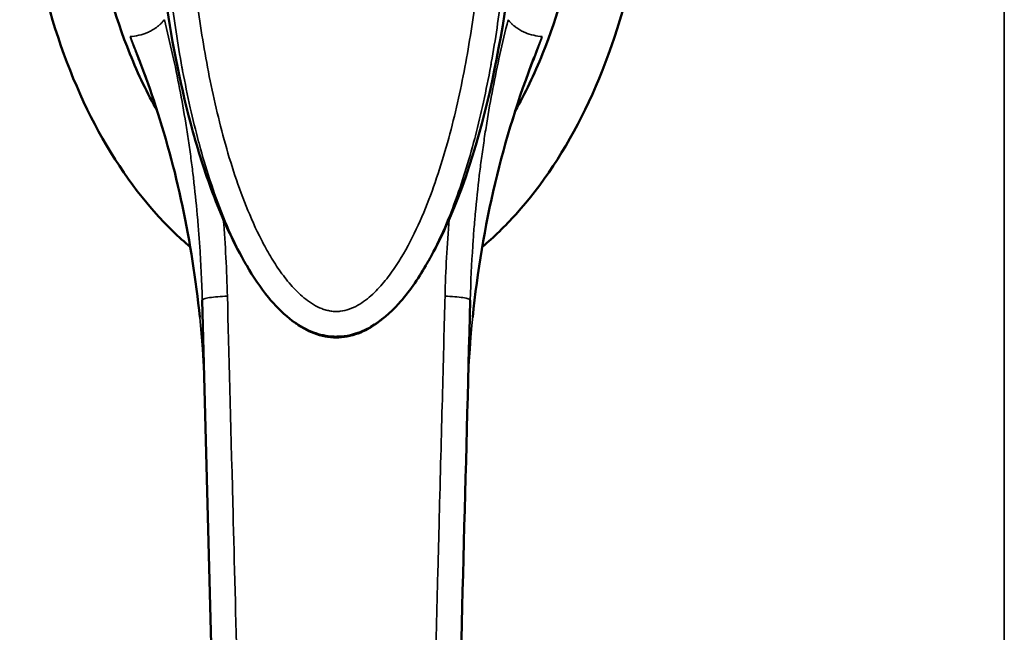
# Model space of a CAD drawing. Header units: inches. Extents: x 0 to 136, y 2 to 86.
# Tile 21 of 74: x 39.74 to 42.82, y 50.03 to 51.94. Entities that reach past the tile are written whole.
import ezdxf

# ---------------------------------------------------------------- set-up
doc = ezdxf.new("R2010")
doc.units = ezdxf.units.IN
doc.header["$LTSCALE"] = 4
doc.header["$MEASUREMENT"] = 0
doc.layers.add('Visible (ANSI)', color=7, linetype='Continuous', lineweight=50)
doc.layers.add('Visible Narrow (ANSI)', color=7, linetype='Continuous', lineweight=35)

msp = doc.modelspace()

# ---------------------------------------------------------------- linework, layer by layer
at = {"layer": 'Visible (ANSI)'}
for p, q in [((40.3053, 51.2052), (40.3053, 51.2052)), ((41.1542, 51.2052), (41.1542, 51.2052)), ((40.3114, 51.0633), (40.3961, 47.8298))]:
    msp.add_line(p, q, dxfattribs=at)
for points, knots in [([(40.085, 53.8158), (40.0098, 53.7115), (39.8793, 53.466), (39.7613, 53.0211), (39.7318, 52.5401), (39.7934, 52.0669), (39.9405, 51.6448), (40.117, 51.3773), (40.2376, 51.2606), (40.2741, 51.2301)], [-8.710474, -8.710474, -8.710474, -8.710474, -8.407062, -8.103651, -7.80024, -7.496829, -7.193418, -6.890007, -6.764514, -6.764514, -6.764514, -6.764514]), ([(41.1854, 51.2301), (41.2219, 51.2606), (41.3426, 51.3773), (41.519, 51.6448), (41.6662, 52.0669), (41.7278, 52.5401), (41.6982, 53.0211), (41.5802, 53.466), (41.4498, 53.7115), (41.3746, 53.8158)], [-5.801857, -5.801857, -5.801857, -5.801857, -5.676363, -5.372952, -5.069541, -4.76613, -4.462719, -4.159308, -3.855897, -3.855897, -3.855897, -3.855897]), ([(40.1709, 51.6552), (40.1402, 51.7094), (40.1115, 51.7689), (39.9902, 52.071), (39.9388, 52.3588), (39.9447, 52.8335), (39.9669, 53.0449), (40.0849, 53.4431), (40.1475, 53.556), (40.1752, 53.6042)], [0.89752, 0.89752, 0.89752, 0.89752, 1.132262, 1.132262, 1.993995, 1.993995, 2.509347, 2.509347, 2.945789, 2.945789, 2.945789, 2.945789]), ([(41.2844, 53.6042), (41.312, 53.556), (41.3746, 53.4431), (41.4927, 53.0449), (41.5148, 52.8335), (41.5207, 52.3588), (41.4694, 52.071), (41.348, 51.7689), (41.3194, 51.7094), (41.2886, 51.6552)], [0.000049, 0.000049, 0.000049, 0.000049, 0.423801, 0.423801, 0.924167, 0.924167, 1.760841, 1.760841, 1.988758, 1.988758, 1.988758, 1.988758]), ([(40.4416, 51.1867), (40.4055, 51.2496), (40.3753, 51.3169), (40.3236, 51.4519), (40.3017, 51.5204), (40.2451, 51.7244), (40.218, 51.862), (40.1525, 52.3196), (40.1451, 52.6446), (40.1773, 52.9593)], [0.000601, 0.000601, 0.000601, 0.000601, 0.561125, 0.561125, 1.114937, 1.114937, 2.198239, 2.198239, 4.71739, 4.71739, 4.71739, 4.71739]), ([(41.2822, 52.9593), (41.3205, 52.5846), (41.3045, 52.1942), (41.1949, 51.6363), (41.1468, 51.4567), (41.0573, 51.2608), (41.0434, 51.2326), (41.0254, 51.1999), (41.0225, 51.1947), (41.019, 51.1886), (41.0184, 51.1875), (41.0178, 51.1865), (41.0178, 51.1865), (41.0178, 51.1864), (41.0178, 51.1864), (41.0178, 51.1864), (41.0178, 51.1864), (41.0178, 51.1864)], [0, 0, 0, 0, 2.999517, 2.999517, 4.415056, 4.415056, 4.656374, 4.656374, 4.701597, 4.701597, 4.710869, 4.710869, 4.711014, 4.711014, 4.71105, 4.71105, 4.711061, 4.711061, 4.711061, 4.711061]), ([(40.3037, 51.0103), (40.2801, 51.2464), (40.2312, 51.4749), (40.145, 51.7337), (40.1288, 51.7785), (40.1117, 51.8227)], [0.68035, 0.68035, 0.68035, 0.68035, 2.62953, 2.62953, 3.044379, 3.044379, 3.044379, 3.044379]), ([(41.0094, 51.1718), (40.9849, 51.1293), (40.957, 51.0883), (40.8989, 51.0243), (40.8701, 50.9989), (40.8205, 50.9703), (40.8022, 50.9623), (40.7709, 50.9535), (40.7581, 50.9511), (40.7399, 50.9497), (40.7345, 50.9495), (40.7209, 50.9495), (40.7128, 50.9501), (40.6836, 50.9539), (40.6629, 50.9602), (40.6225, 50.9786), (40.6027, 50.9913), (40.5601, 51.0251), (40.5382, 51.0478), (40.4927, 51.103), (40.4703, 51.1369), (40.4502, 51.1718)], [0, 0, 0, 0, 0.373289, 0.373289, 0.659136, 0.659136, 0.809124, 0.809124, 0.907003, 0.907003, 0.948342, 0.948342, 1.01042, 1.01042, 1.172094, 1.172094, 1.348629, 1.348629, 1.586346, 1.586346, 1.893766, 1.893766, 1.893766, 1.893766]), ([(41.0635, 47.8298), (41.0775, 48.3651), (41.0916, 48.9056), (41.1058, 49.4463), (41.12, 49.9869), (41.1341, 50.5276), (41.1481, 51.0633)], [0, 0, 0, 0, 0.5, 0.5, 0.5, 1, 1, 1, 1])]:
    msp.add_open_spline(points, degree=3, knots=knots, dxfattribs=at)
for points in [[(41.3478, 51.8227), (41.2503, 51.571), (41.1844, 51.2957), (41.1558, 51.0101)], [(40.4497, 51.1727), (40.447, 51.1773), (40.4444, 51.1818), (40.4418, 51.1865)], [(41.0178, 51.1865), (41.0151, 51.1818), (41.0125, 51.1773), (41.0099, 51.1727)], [(40.4497, 51.1727), (40.4498, 51.1724), (40.45, 51.1721), (40.4502, 51.1718)], [(41.0094, 51.1718), (41.0095, 51.1721), (41.0097, 51.1724), (41.0099, 51.1727)]]:
    msp.add_open_spline(points, degree=3, dxfattribs=at)
at = {"layer": 'Visible Narrow (ANSI)'}
for p, q in [((42.8154, 28.5797), (42.8154, 76.7509)), ((40.3772, 51.3163), (40.3772, 51.3163)), ((41.0823, 51.3163), (41.0823, 51.3164))]:
    msp.add_line(p, q, dxfattribs=at)
for points, knots in [([(40.1775, 52.9602), (40.177, 52.9548), (40.1764, 52.9494), (40.1759, 52.9439), (40.1756, 52.9412), (40.1754, 52.9384), (40.1751, 52.9357), (40.175, 52.9344), (40.1748, 52.9331), (40.1747, 52.9316), (40.1746, 52.9302), (40.1744, 52.9286), (40.1743, 52.9275), (40.1742, 52.9264), (40.1742, 52.9259), (40.1741, 52.9251), (40.174, 52.9244), (40.1739, 52.9233), (40.1738, 52.9223), (40.1736, 52.9202), (40.1734, 52.9178), (40.1732, 52.9151), (40.1729, 52.9124), (40.1727, 52.9093), (40.1724, 52.9059), (40.1722, 52.9043), (40.1721, 52.9026), (40.1719, 52.9006), (40.1717, 52.8986), (40.1716, 52.8964), (40.1714, 52.8947), (40.1713, 52.8931), (40.1712, 52.892), (40.1711, 52.8907), (40.171, 52.8895), (40.1709, 52.8881), (40.1707, 52.8867), (40.1705, 52.8839), (40.1703, 52.8813), (40.1701, 52.8786), (40.1697, 52.8733), (40.1692, 52.8678), (40.1688, 52.8623), (40.168, 52.8513), (40.1672, 52.84), (40.1665, 52.8291), (40.1658, 52.8183), (40.1651, 52.8079), (40.1645, 52.7972), (40.1639, 52.7866), (40.1633, 52.7756), (40.1628, 52.7646), (40.1622, 52.7537), (40.1618, 52.7427), (40.1613, 52.7313), (40.1608, 52.7199), (40.1604, 52.7081), (40.1601, 52.6973), (40.1597, 52.6865), (40.1595, 52.6767), (40.1592, 52.6665), (40.159, 52.6563), (40.1588, 52.6457), (40.1586, 52.635), (40.1583, 52.6137), (40.1581, 52.592), (40.1581, 52.5699), (40.1582, 52.5478), (40.1584, 52.5252), (40.1588, 52.5021), (40.159, 52.4905), (40.1592, 52.4788), (40.1595, 52.4671), (40.1597, 52.4613), (40.1598, 52.4554), (40.16, 52.4494), (40.1602, 52.4433), (40.1604, 52.437), (40.1606, 52.4315), (40.1608, 52.426), (40.161, 52.4212), (40.1611, 52.4162), (40.1613, 52.4113), (40.1615, 52.406), (40.1618, 52.4008), (40.1622, 52.3903), (40.1627, 52.3799), (40.1632, 52.3693), (40.1643, 52.348), (40.1655, 52.3261), (40.167, 52.3037), (40.1677, 52.2925), (40.1685, 52.2811), (40.1694, 52.2696), (40.1702, 52.2582), (40.1711, 52.2465), (40.1721, 52.2348), (40.1731, 52.2231), (40.1741, 52.2112), (40.1752, 52.1991), (40.1757, 52.1931), (40.1763, 52.187), (40.1769, 52.181), (40.1772, 52.178), (40.1775, 52.175), (40.1778, 52.1719), (40.1781, 52.1687), (40.1784, 52.1653), (40.1787, 52.1627), (40.179, 52.1601), (40.1791, 52.1582), (40.1794, 52.1561), (40.1796, 52.1539), (40.1798, 52.1516), (40.1801, 52.1493), (40.1805, 52.1447), (40.181, 52.1401), (40.1815, 52.1354), (40.1825, 52.1261), (40.1836, 52.1164), (40.1848, 52.1064), (40.1859, 52.0963), (40.1871, 52.086), (40.1884, 52.0754), (40.1897, 52.0648), (40.1911, 52.0539), (40.1926, 52.0426), (40.1956, 52.0202), (40.1989, 51.9966), (40.2026, 51.9716), (40.2045, 51.9592), (40.2065, 51.9464), (40.2086, 51.9335), (40.2096, 51.927), (40.2107, 51.9205), (40.2118, 51.9137), (40.2129, 51.9069), (40.2142, 51.8998), (40.2152, 51.8936), (40.2163, 51.8874), (40.2172, 51.8822), (40.2182, 51.8767), (40.2192, 51.8712), (40.2202, 51.8655), (40.2212, 51.8598), (40.2233, 51.8485), (40.2254, 51.8374), (40.2275, 51.8262), (40.2297, 51.815), (40.2319, 51.8038), (40.2342, 51.7927), (40.2364, 51.7816), (40.2387, 51.7707), (40.2411, 51.7594), (40.2436, 51.748), (40.2462, 51.7362), (40.2488, 51.7247), (40.2514, 51.7133), (40.2539, 51.7021), (40.2566, 51.6909), (40.2592, 51.6798), (40.2619, 51.6688), (40.2646, 51.658), (40.266, 51.6526), (40.2673, 51.6472), (40.2687, 51.6418), (40.2694, 51.6391), (40.2701, 51.6364), (40.2708, 51.6338), (40.2714, 51.6313), (40.2721, 51.6289), (40.2728, 51.6259), (40.2736, 51.6229), (40.2746, 51.6193), (40.2755, 51.6158), (40.2764, 51.6124), (40.2773, 51.6091), (40.2782, 51.6059), (40.2799, 51.5993), (40.2817, 51.5928), (40.2835, 51.5863), (40.2871, 51.5734), (40.2907, 51.5609), (40.2943, 51.5487), (40.3015, 51.5243), (40.3087, 51.5011), (40.3159, 51.4793), (40.3195, 51.4683), (40.3231, 51.4577), (40.3266, 51.4474), (40.3302, 51.4371), (40.3337, 51.4271), (40.3372, 51.4174), (40.3407, 51.4077), (40.3442, 51.3982), (40.3477, 51.3892), (40.3494, 51.3847), (40.3511, 51.3803), (40.3528, 51.3758), (40.3537, 51.3736), (40.3546, 51.3713), (40.3554, 51.3693), (40.3562, 51.3673), (40.3568, 51.3656), (40.3579, 51.3629), (40.359, 51.3601), (40.3605, 51.3564), (40.3619, 51.3529), (40.3633, 51.3495), (40.3646, 51.3463), (40.3659, 51.3431), (40.3685, 51.3367), (40.3712, 51.3303), (40.374, 51.3239), (40.3794, 51.3112), (40.3848, 51.2991), (40.3902, 51.2872), (40.3956, 51.2754), (40.4011, 51.2639), (40.4065, 51.2527), (40.412, 51.2416), (40.4175, 51.2309), (40.423, 51.2205), (40.4285, 51.2101), (40.434, 51.2), (40.4395, 51.1904), (40.4403, 51.1891), (40.441, 51.1878), (40.4418, 51.1865)], [0, 0, 0, 0, 0.0039062, 0.0039062, 0.0039062, 0.0058594, 0.0058594, 0.0058594, 0.0068359, 0.0068359, 0.0068359, 0.0078125, 0.0078125, 0.0078125, 0.0087891, 0.0087891, 0.0087891, 0.0097656, 0.0097656, 0.0097656, 0.0117188, 0.0117188, 0.0117188, 0.0136719, 0.0136719, 0.0136719, 0.0146484, 0.0146484, 0.0146484, 0.015625, 0.015625, 0.015625, 0.0166016, 0.0166016, 0.0166016, 0.0175781, 0.0175781, 0.0175781, 0.0195312, 0.0195312, 0.0195312, 0.0234375, 0.0234375, 0.0234375, 0.03125, 0.03125, 0.03125, 0.0390625, 0.0390625, 0.0390625, 0.046875, 0.046875, 0.046875, 0.0546875, 0.0546875, 0.0546875, 0.0625, 0.0625, 0.0625, 0.0703125, 0.0703125, 0.0703125, 0.078125, 0.078125, 0.078125, 0.09375, 0.09375, 0.09375, 0.109375, 0.109375, 0.109375, 0.1171875, 0.1171875, 0.1171875, 0.1210938, 0.1210938, 0.1210938, 0.125, 0.125, 0.125, 0.1289062, 0.1289062, 0.1289062, 0.1328125, 0.1328125, 0.1328125, 0.140625, 0.140625, 0.140625, 0.15625, 0.15625, 0.15625, 0.1640625, 0.1640625, 0.1640625, 0.171875, 0.171875, 0.171875, 0.1796875, 0.1796875, 0.1796875, 0.1835938, 0.1835938, 0.1835938, 0.1855469, 0.1855469, 0.1855469, 0.1875, 0.1875, 0.1875, 0.1894531, 0.1894531, 0.1894531, 0.1914062, 0.1914062, 0.1914062, 0.1953125, 0.1953125, 0.1953125, 0.203125, 0.203125, 0.203125, 0.2109375, 0.2109375, 0.2109375, 0.21875, 0.21875, 0.21875, 0.234375, 0.234375, 0.234375, 0.2421875, 0.2421875, 0.2421875, 0.2460938, 0.2460938, 0.2460938, 0.25, 0.25, 0.25, 0.2539062, 0.2539062, 0.2539062, 0.2578125, 0.2578125, 0.2578125, 0.265625, 0.265625, 0.265625, 0.2734375, 0.2734375, 0.2734375, 0.28125, 0.28125, 0.28125, 0.2890625, 0.2890625, 0.2890625, 0.296875, 0.296875, 0.296875, 0.3046875, 0.3046875, 0.3046875, 0.3085938, 0.3085938, 0.3085938, 0.3105469, 0.3105469, 0.3105469, 0.3125, 0.3125, 0.3125, 0.3144531, 0.3144531, 0.3144531, 0.3164062, 0.3164062, 0.3164062, 0.3203125, 0.3203125, 0.3203125, 0.328125, 0.328125, 0.328125, 0.34375, 0.34375, 0.34375, 0.3515625, 0.3515625, 0.3515625, 0.359375, 0.359375, 0.359375, 0.3671875, 0.3671875, 0.3671875, 0.3710938, 0.3710938, 0.3710938, 0.3730469, 0.3730469, 0.3730469, 0.375, 0.375, 0.375, 0.3769531, 0.3769531, 0.3769531, 0.3789062, 0.3789062, 0.3789062, 0.3828125, 0.3828125, 0.3828125, 0.390625, 0.390625, 0.390625, 0.3984375, 0.3984375, 0.3984375, 0.40625, 0.40625, 0.40625, 0.4140625, 0.4140625, 0.4140625, 0.4151176, 0.4151176, 0.4151176, 0.4151176]), ([(41.0178, 51.1865), (41.0189, 51.1885), (41.0201, 51.1905), (41.0213, 51.1925), (41.0242, 51.1978), (41.0271, 51.2029), (41.0298, 51.2079), (41.0325, 51.2129), (41.0351, 51.2178), (41.0377, 51.2227), (41.0429, 51.2325), (41.0481, 51.2428), (41.0535, 51.2539), (41.0562, 51.2594), (41.059, 51.2651), (41.0615, 51.2703), (41.0639, 51.2755), (41.0662, 51.2803), (41.0684, 51.2851), (41.0729, 51.2948), (41.0774, 51.305), (41.0819, 51.3154), (41.0864, 51.3259), (41.0909, 51.3365), (41.0955, 51.3477), (41.0978, 51.3532), (41.1, 51.3589), (41.1023, 51.3645), (41.1034, 51.3673), (41.1045, 51.3701), (41.1057, 51.3731), (41.1068, 51.3761), (41.1081, 51.3793), (41.109, 51.3818), (41.11, 51.3843), (41.1107, 51.3862), (41.1115, 51.3882), (41.1122, 51.3902), (41.1131, 51.3924), (41.1139, 51.3947), (41.1156, 51.3991), (41.1172, 51.4035), (41.1189, 51.4079), (41.1221, 51.4169), (41.1255, 51.4262), (41.1289, 51.4358), (41.1357, 51.455), (41.1425, 51.4754), (41.1494, 51.4971), (41.1529, 51.5079), (41.1563, 51.519), (41.1598, 51.5305), (41.1633, 51.542), (41.1667, 51.5538), (41.1702, 51.5658), (41.1737, 51.5779), (41.1771, 51.5903), (41.1806, 51.6031), (41.1823, 51.6095), (41.1841, 51.616), (41.1858, 51.6224), (41.1866, 51.6257), (41.1875, 51.6288), (41.1884, 51.6323), (41.1893, 51.6358), (41.1902, 51.6395), (41.1909, 51.6423), (41.1916, 51.645), (41.1921, 51.6469), (41.1926, 51.649), (41.1932, 51.6511), (41.1938, 51.6535), (41.1944, 51.6558), (41.1956, 51.6606), (41.1967, 51.6653), (41.1979, 51.6702), (41.2003, 51.68), (41.2028, 51.6904), (41.2054, 51.7013), (41.208, 51.7123), (41.2106, 51.7238), (41.2132, 51.7357), (41.2145, 51.7416), (41.2159, 51.7477), (41.2173, 51.7541), (41.2186, 51.7605), (41.2201, 51.7674), (41.2214, 51.7733), (41.2226, 51.7793), (41.2236, 51.7843), (41.2247, 51.7896), (41.2258, 51.7949), (41.2269, 51.8005), (41.228, 51.806), (41.2302, 51.817), (41.2323, 51.8278), (41.2344, 51.8388), (41.2365, 51.8498), (41.2385, 51.8609), (41.2405, 51.8718), (41.2424, 51.8826), (41.2442, 51.8931), (41.2462, 51.9048), (41.2482, 51.9164), (41.2503, 51.9292), (41.2522, 51.9415), (41.2542, 51.9537), (41.256, 51.9655), (41.2577, 51.9771), (41.2612, 52.0004), (41.2644, 52.0233), (41.2673, 52.0454), (41.2702, 52.0675), (41.2728, 52.0889), (41.2751, 52.1094), (41.2763, 52.1196), (41.2774, 52.1297), (41.2785, 52.1397), (41.279, 52.1447), (41.2795, 52.1498), (41.28, 52.1544), (41.2805, 52.1591), (41.2809, 52.1635), (41.2815, 52.1689), (41.282, 52.1743), (41.2826, 52.1808), (41.2832, 52.187), (41.2838, 52.1932), (41.2843, 52.199), (41.2849, 52.2049), (41.2859, 52.2166), (41.2869, 52.2284), (41.2879, 52.2401), (41.2898, 52.2634), (41.2914, 52.286), (41.2928, 52.3081), (41.2943, 52.3303), (41.2955, 52.352), (41.2965, 52.373), (41.297, 52.3835), (41.2975, 52.3938), (41.2979, 52.4041), (41.2981, 52.4093), (41.2983, 52.4145), (41.2985, 52.4194), (41.2987, 52.4244), (41.2989, 52.429), (41.299, 52.4345), (41.2992, 52.44), (41.2994, 52.4463), (41.2996, 52.4523), (41.2998, 52.4583), (41.2999, 52.4641), (41.3001, 52.4699), (41.3004, 52.4815), (41.3006, 52.4932), (41.3008, 52.5047), (41.3012, 52.5277), (41.3014, 52.5501), (41.3014, 52.5721), (41.3014, 52.5941), (41.3012, 52.6156), (41.3009, 52.6368), (41.3007, 52.6475), (41.3005, 52.658), (41.3003, 52.6682), (41.3, 52.6783), (41.2997, 52.688), (41.2994, 52.6988), (41.2991, 52.7095), (41.2986, 52.7213), (41.2982, 52.7326), (41.2977, 52.7439), (41.2972, 52.7548), (41.2967, 52.7657), (41.2962, 52.7766), (41.2956, 52.7875), (41.295, 52.7981), (41.2944, 52.8087), (41.2937, 52.8191), (41.293, 52.8298), (41.2923, 52.8406), (41.2915, 52.8519), (41.2907, 52.8628), (41.2898, 52.8738), (41.289, 52.8843), (41.2881, 52.8951), (41.2863, 52.9167), (41.2842, 52.939), (41.282, 52.9602)], [0.5766006, 0.5766006, 0.5766006, 0.5766006, 0.578125, 0.578125, 0.578125, 0.5820312, 0.5820312, 0.5820312, 0.5859375, 0.5859375, 0.5859375, 0.59375, 0.59375, 0.59375, 0.5976562, 0.5976562, 0.5976562, 0.6015625, 0.6015625, 0.6015625, 0.609375, 0.609375, 0.609375, 0.6171875, 0.6171875, 0.6171875, 0.6210938, 0.6210938, 0.6210938, 0.6230469, 0.6230469, 0.6230469, 0.625, 0.625, 0.625, 0.6269531, 0.6269531, 0.6269531, 0.6289062, 0.6289062, 0.6289062, 0.6328125, 0.6328125, 0.6328125, 0.640625, 0.640625, 0.640625, 0.65625, 0.65625, 0.65625, 0.6640625, 0.6640625, 0.6640625, 0.671875, 0.671875, 0.671875, 0.6796875, 0.6796875, 0.6796875, 0.6835938, 0.6835938, 0.6835938, 0.6855469, 0.6855469, 0.6855469, 0.6875, 0.6875, 0.6875, 0.6894531, 0.6894531, 0.6894531, 0.6914062, 0.6914062, 0.6914062, 0.6953125, 0.6953125, 0.6953125, 0.703125, 0.703125, 0.703125, 0.7109375, 0.7109375, 0.7109375, 0.7148438, 0.7148438, 0.7148438, 0.71875, 0.71875, 0.71875, 0.7226562, 0.7226562, 0.7226562, 0.7265625, 0.7265625, 0.7265625, 0.734375, 0.734375, 0.734375, 0.7421875, 0.7421875, 0.7421875, 0.75, 0.75, 0.75, 0.7578125, 0.7578125, 0.7578125, 0.765625, 0.765625, 0.765625, 0.78125, 0.78125, 0.78125, 0.796875, 0.796875, 0.796875, 0.8046875, 0.8046875, 0.8046875, 0.8085938, 0.8085938, 0.8085938, 0.8125, 0.8125, 0.8125, 0.8164062, 0.8164062, 0.8164062, 0.8203125, 0.8203125, 0.8203125, 0.828125, 0.828125, 0.828125, 0.84375, 0.84375, 0.84375, 0.859375, 0.859375, 0.859375, 0.8671875, 0.8671875, 0.8671875, 0.8710938, 0.8710938, 0.8710938, 0.875, 0.875, 0.875, 0.8789062, 0.8789062, 0.8789062, 0.8828125, 0.8828125, 0.8828125, 0.890625, 0.890625, 0.890625, 0.90625, 0.90625, 0.90625, 0.921875, 0.921875, 0.921875, 0.9296875, 0.9296875, 0.9296875, 0.9375, 0.9375, 0.9375, 0.9453125, 0.9453125, 0.9453125, 0.953125, 0.953125, 0.953125, 0.9609375, 0.9609375, 0.9609375, 0.96875, 0.96875, 0.96875, 0.9765625, 0.9765625, 0.9765625, 0.984375, 0.984375, 0.984375, 1, 1, 1, 1]), ([(40.1784, 52.7095), (40.1784, 52.7072), (40.1784, 52.7048), (40.1783, 52.7024), (40.1782, 52.6926), (40.178, 52.6828), (40.1779, 52.673), (40.1778, 52.6533), (40.1777, 52.6337), (40.1777, 52.6141), (40.1778, 52.5748), (40.1782, 52.5356), (40.1792, 52.4963), (40.1793, 52.4898), (40.1795, 52.4833), (40.1797, 52.4768), (40.1817, 52.4048), (40.1851, 52.333), (40.1902, 52.2612), (40.1906, 52.2556), (40.191, 52.2501), (40.1914, 52.2445), (40.1967, 52.1718), (40.2037, 52.099), (40.2126, 52.0263), (40.2132, 52.0216), (40.2138, 52.017), (40.2143, 52.0124), (40.2236, 51.9387), (40.2348, 51.865), (40.2483, 51.7916), (40.249, 51.7879), (40.2496, 51.7842), (40.2503, 51.7805), (40.2576, 51.742), (40.2654, 51.7035), (40.2741, 51.6651), (40.2821, 51.6295), (40.2908, 51.5939), (40.3003, 51.5585), (40.301, 51.5557), (40.3018, 51.553), (40.3025, 51.5502), (40.3122, 51.5143), (40.3228, 51.4786), (40.3343, 51.4429), (40.335, 51.4407), (40.3358, 51.4384), (40.3365, 51.4361), (40.3483, 51.4), (40.3612, 51.3641), (40.3755, 51.3285), (40.3762, 51.3267), (40.3769, 51.3249), (40.3776, 51.3231), (40.3922, 51.287), (40.4081, 51.2513), (40.4262, 51.216), (40.4269, 51.2147), (40.4275, 51.2134), (40.4282, 51.2121), (40.435, 51.1989), (40.4422, 51.1857), (40.4497, 51.1727)], [0.0000003, 0.0000003, 0.0000003, 0.0000003, 0.0019141, 0.0019141, 0.0019141, 0.0098229, 0.0098229, 0.0098229, 0.0256457, 0.0256457, 0.0256457, 0.0572664, 0.0572664, 0.0572664, 0.0625, 0.0625, 0.0625, 0.120503, 0.120503, 0.120503, 0.125, 0.125, 0.125, 0.1837556, 0.1837556, 0.1837556, 0.1875, 0.1875, 0.1875, 0.2470046, 0.2470046, 0.2470046, 0.25, 0.25, 0.25, 0.28125, 0.28125, 0.28125, 0.3102524, 0.3102524, 0.3102524, 0.3125, 0.3125, 0.3125, 0.3418781, 0.3418781, 0.3418781, 0.34375, 0.34375, 0.34375, 0.3735018, 0.3735018, 0.3735018, 0.375, 0.375, 0.375, 0.405127, 0.405127, 0.405127, 0.40625, 0.40625, 0.40625, 0.4175067, 0.4175067, 0.4175067, 0.4175067]), ([(41.2024, 52.7082), (41.2024, 52.7059), (41.2025, 52.7036), (41.2026, 52.6917), (41.2028, 52.6822), (41.203, 52.6535), (41.2031, 52.6344), (41.2031, 52.577), (41.2026, 52.5388), (41.2, 52.4242), (41.1965, 52.3481), (41.1861, 52.1964), (41.1791, 52.1207), (41.1611, 51.97), (41.1501, 51.8949), (41.1232, 51.7454), (41.1074, 51.671), (41.0786, 51.5601), (41.0682, 51.5232), (41.0451, 51.4498), (41.0326, 51.4134), (41.0051, 51.3419), (40.9901, 51.3067), (40.9567, 51.2379), (40.9383, 51.2043), (40.9064, 51.1558), (40.895, 51.14), (40.8707, 51.1099), (40.8578, 51.0957), (40.8365, 51.0759), (40.829, 51.0696), (40.8135, 51.0578), (40.8054, 51.0524), (40.7886, 51.0429), (40.7797, 51.0387), (40.7613, 51.0322), (40.7518, 51.03), (40.7374, 51.0284), (40.7325, 51.0281), (40.7226, 51.0283), (40.7177, 51.0288), (40.7081, 51.0302), (40.7032, 51.0312), (40.6938, 51.0338), (40.6892, 51.0353), (40.6756, 51.0406), (40.6669, 51.045), (40.65, 51.0551), (40.6421, 51.0607), (40.6193, 51.0786), (40.6054, 51.092), (40.5794, 51.121), (40.5673, 51.1363), (40.5448, 51.1679), (40.5343, 51.1843), (40.5144, 51.2177), (40.5051, 51.2347), (40.4786, 51.2864), (40.4629, 51.3217), (40.4341, 51.3937), (40.421, 51.4303), (40.3971, 51.5041), (40.3862, 51.5413), (40.3561, 51.6537), (40.3395, 51.7295), (40.3114, 51.8821), (40.2999, 51.9589), (40.2812, 52.1126), (40.274, 52.1896), (40.2632, 52.3438), (40.2597, 52.4209), (40.2569, 52.5368), (40.2565, 52.5755), (40.2564, 52.6335), (40.2565, 52.6528), (40.2568, 52.6819), (40.2569, 52.6915), (40.2571, 52.7035), (40.2571, 52.7059), (40.2572, 52.7082)], [0, 0, 0, 0, 0.0019, 0.0019, 0.009806, 0.009806, 0.025619, 0.025619, 0.057244, 0.057244, 0.120495, 0.120495, 0.183746, 0.183746, 0.246997, 0.246997, 0.310248, 0.310248, 0.341873, 0.341873, 0.373498, 0.373498, 0.405124, 0.405124, 0.436749, 0.436749, 0.452562, 0.452562, 0.468375, 0.468375, 0.476281, 0.476281, 0.484187, 0.484187, 0.492094, 0.492094, 0.5, 0.5, 0.503953, 0.503953, 0.507906, 0.507906, 0.511859, 0.511859, 0.515813, 0.515813, 0.523719, 0.523719, 0.531625, 0.531625, 0.547438, 0.547438, 0.563251, 0.563251, 0.579063, 0.579063, 0.594876, 0.594876, 0.626502, 0.626502, 0.658127, 0.658127, 0.689752, 0.689752, 0.753003, 0.753003, 0.816254, 0.816254, 0.879505, 0.879505, 0.942756, 0.942756, 0.974381, 0.974381, 0.990194, 0.990194, 0.9981, 0.9981, 1, 1, 1, 1]), ([(41.0099, 51.1727), (41.0112, 51.175), (41.0126, 51.1774), (41.0139, 51.1797), (41.024, 51.1977), (41.0334, 51.2158), (41.0423, 51.2339), (41.043, 51.2352), (41.0436, 51.2365), (41.0442, 51.2379), (41.0612, 51.2729), (41.0764, 51.3083), (41.0902, 51.3441), (41.0909, 51.3459), (41.0916, 51.3476), (41.0923, 51.3494), (41.1058, 51.3848), (41.1182, 51.4205), (41.1295, 51.4563), (41.1302, 51.4585), (41.1309, 51.4608), (41.1316, 51.463), (41.1427, 51.4984), (41.1528, 51.5338), (41.1621, 51.5692), (41.1628, 51.5719), (41.1635, 51.5746), (41.1642, 51.5774), (41.1733, 51.6123), (41.1816, 51.6473), (41.1893, 51.6823), (41.1975, 51.72), (41.2051, 51.7577), (41.212, 51.7954), (41.2126, 51.7991), (41.2133, 51.8027), (41.2139, 51.8063), (41.2269, 51.8782), (41.2376, 51.9502), (41.2464, 52.0224), (41.247, 52.027), (41.2476, 52.0315), (41.2481, 52.0361), (41.2566, 52.1074), (41.2634, 52.1788), (41.2686, 52.2504), (41.269, 52.2559), (41.2694, 52.2614), (41.2698, 52.2668), (41.2746, 52.3375), (41.278, 52.4083), (41.2799, 52.4795), (41.2801, 52.4859), (41.2803, 52.4924), (41.2804, 52.4988), (41.2813, 52.5376), (41.2818, 52.5764), (41.2818, 52.6152), (41.2819, 52.6346), (41.2818, 52.654), (41.2816, 52.6734), (41.2815, 52.6831), (41.2814, 52.6928), (41.2812, 52.7025), (41.2812, 52.7049), (41.2811, 52.7072), (41.2811, 52.7095)], [0.5760809, 0.5760809, 0.5760809, 0.5760809, 0.578125, 0.578125, 0.578125, 0.59375, 0.59375, 0.59375, 0.5948738, 0.5948738, 0.5948738, 0.625, 0.625, 0.625, 0.6264969, 0.6264969, 0.6264969, 0.65625, 0.65625, 0.65625, 0.6581247, 0.6581247, 0.6581247, 0.6875, 0.6875, 0.6875, 0.6897461, 0.6897461, 0.6897461, 0.71875, 0.71875, 0.71875, 0.75, 0.75, 0.75, 0.7529961, 0.7529961, 0.7529961, 0.8125, 0.8125, 0.8125, 0.8162445, 0.8162445, 0.8162445, 0.875, 0.875, 0.875, 0.8794971, 0.8794971, 0.8794971, 0.9375, 0.9375, 0.9375, 0.9427334, 0.9427334, 0.9427334, 0.9743539, 0.9743539, 0.9743539, 0.990177, 0.990177, 0.990177, 0.9980859, 0.9980859, 0.9980859, 0.9999997, 0.9999997, 0.9999997, 0.9999997]), ([(40.1932, 51.9401), (40.191, 51.9373), (40.1889, 51.9348), (40.1868, 51.9325), (40.1845, 51.9299), (40.1823, 51.9276), (40.18, 51.9255), (40.1799, 51.9254), (40.1797, 51.9252), (40.1795, 51.9251), (40.1775, 51.9231), (40.1754, 51.9213), (40.1733, 51.9196), (40.1711, 51.9178), (40.1689, 51.9161), (40.1667, 51.9145), (40.1666, 51.9144), (40.1665, 51.9144), (40.1664, 51.9143), (40.1621, 51.9112), (40.1578, 51.9086), (40.1535, 51.9062), (40.1534, 51.9062), (40.1534, 51.9061), (40.1533, 51.9061), (40.149, 51.9037), (40.1446, 51.9017), (40.1402, 51.8999), (40.1314, 51.8962), (40.1226, 51.8936), (40.1136, 51.8915), (40.1135, 51.8915), (40.1134, 51.8915), (40.1133, 51.8914), (40.1044, 51.8895), (40.0955, 51.8881), (40.0865, 51.8871)], [0, 0, 0, 0, 0.0571966, 0.0571966, 0.0571966, 0.1204856, 0.1204856, 0.1204856, 0.125, 0.125, 0.125, 0.1838239, 0.1838239, 0.1838239, 0.2470035, 0.2470035, 0.2470035, 0.25, 0.25, 0.25, 0.3735008, 0.3735008, 0.3735008, 0.375, 0.375, 0.375, 0.5, 0.5, 0.5, 0.75, 0.75, 0.75, 0.7530011, 0.7530011, 0.7530011, 1, 1, 1, 1]), ([(40.3114, 51.0633), (40.3098, 51.1228), (40.3072, 51.179), (40.3036, 51.2331), (40.303, 51.2421), (40.3023, 51.2511), (40.3017, 51.2598), (40.3011, 51.2685), (40.3004, 51.2769), (40.2997, 51.2861), (40.299, 51.2953), (40.2982, 51.3052), (40.2973, 51.3149), (40.2939, 51.3549), (40.29, 51.3929), (40.2857, 51.4304), (40.2849, 51.4381), (40.284, 51.4458), (40.283, 51.4534), (40.2809, 51.4712), (40.2787, 51.4885), (40.2763, 51.5065), (40.2739, 51.5246), (40.2712, 51.5433), (40.2685, 51.5617), (40.2658, 51.5802), (40.2629, 51.5983), (40.26, 51.6165), (40.2541, 51.6527), (40.2477, 51.6888), (40.2409, 51.7246), (40.2341, 51.7603), (40.2268, 51.7956), (40.2189, 51.8314), (40.211, 51.8672), (40.2024, 51.9035), (40.1932, 51.9401)], [0, 0, 0, 0, 0.1875, 0.1875, 0.1875, 0.21875, 0.21875, 0.21875, 0.25, 0.25, 0.25, 0.28125, 0.28125, 0.28125, 0.41081, 0.41081, 0.41081, 0.4375, 0.4375, 0.4375, 0.5, 0.5, 0.5, 0.5625, 0.5625, 0.5625, 0.625, 0.625, 0.625, 0.75, 0.75, 0.75, 0.875, 0.875, 0.875, 1, 1, 1, 1]), ([(41.2664, 51.9401), (41.2572, 51.9035), (41.2486, 51.8672), (41.2407, 51.8314), (41.2328, 51.7956), (41.2255, 51.7603), (41.2187, 51.7246), (41.2118, 51.6888), (41.2054, 51.6527), (41.1996, 51.6165), (41.1966, 51.5983), (41.1938, 51.5802), (41.1911, 51.5617), (41.1883, 51.5433), (41.1857, 51.5246), (41.1833, 51.5065), (41.1809, 51.4885), (41.1787, 51.4712), (41.1765, 51.4534), (41.1718, 51.4145), (41.1675, 51.3739), (41.1638, 51.3328), (41.1633, 51.3269), (41.1627, 51.3209), (41.1622, 51.3149), (41.1614, 51.3052), (41.1606, 51.2953), (41.1598, 51.2861), (41.1591, 51.2769), (41.1585, 51.2685), (41.1578, 51.2598), (41.1572, 51.2511), (41.1566, 51.2421), (41.156, 51.2331), (41.1524, 51.179), (41.1497, 51.1228), (41.1481, 51.0633)], [0, 0, 0, 0, 0.125, 0.125, 0.125, 0.25, 0.25, 0.25, 0.375, 0.375, 0.375, 0.4375, 0.4375, 0.4375, 0.5, 0.5, 0.5, 0.5625, 0.5625, 0.5625, 0.699136, 0.699136, 0.699136, 0.71875, 0.71875, 0.71875, 0.75, 0.75, 0.75, 0.78125, 0.78125, 0.78125, 0.8125, 0.8125, 0.8125, 1, 1, 1, 1]), ([(41.373, 51.8871), (41.364, 51.8881), (41.3551, 51.8895), (41.3463, 51.8914), (41.3462, 51.8915), (41.3461, 51.8915), (41.346, 51.8915), (41.337, 51.8936), (41.3281, 51.8962), (41.3194, 51.8999), (41.315, 51.9017), (41.3106, 51.9037), (41.3062, 51.9061), (41.3062, 51.9061), (41.3061, 51.9062), (41.3061, 51.9062), (41.3018, 51.9086), (41.2975, 51.9112), (41.2932, 51.9143), (41.2931, 51.9144), (41.293, 51.9144), (41.2929, 51.9145), (41.2907, 51.9161), (41.2885, 51.9178), (41.2862, 51.9196), (41.2842, 51.9213), (41.2821, 51.9231), (41.28, 51.9251), (41.2799, 51.9252), (41.2797, 51.9254), (41.2795, 51.9255), (41.2773, 51.9276), (41.275, 51.9299), (41.2727, 51.9325), (41.2706, 51.9348), (41.2685, 51.9373), (41.2664, 51.9401)], [0, 0, 0, 0, 0.2469989, 0.2469989, 0.2469989, 0.25, 0.25, 0.25, 0.4999988, 0.4999988, 0.4999988, 0.625, 0.625, 0.625, 0.6264992, 0.6264992, 0.6264992, 0.75, 0.75, 0.75, 0.7529965, 0.7529965, 0.7529965, 0.8161761, 0.8161761, 0.8161761, 0.875, 0.875, 0.875, 0.8795144, 0.8795144, 0.8795144, 0.9428034, 0.9428034, 0.9428034, 1, 1, 1, 1]), ([(40.3193, 50.7608), (40.314, 50.9626), (40.2916, 51.1572), (40.2525, 51.3453), (40.2523, 51.3464), (40.2521, 51.3475), (40.2518, 51.3487), (40.2325, 51.4415), (40.209, 51.5328), (40.1816, 51.6223), (40.1811, 51.6239), (40.1806, 51.6255), (40.1801, 51.6272), (40.1661, 51.6727), (40.1509, 51.7179), (40.1349, 51.7623), (40.1196, 51.8046), (40.1035, 51.8462), (40.0865, 51.8871)], [0, 0, 0, 0, 0.5, 0.5, 0.5, 0.502999, 0.502999, 0.502999, 0.75, 0.75, 0.75, 0.7545042, 0.7545042, 0.7545042, 0.8802789, 0.8802789, 0.8802789, 1, 1, 1, 1]), ([(40.0865, 51.8871), (40.0939, 51.8685), (40.1008, 51.8509), (40.1072, 51.8344), (40.1087, 51.8304), (40.1102, 51.8266), (40.1117, 51.8227)], [0.00000001, 0.00000001, 0.00000001, 0.00000001, 0.0625, 0.0625, 0.0625, 0.07742065, 0.07742065, 0.07742065, 0.07742065]), ([(40.0865, 51.8871), (40.0892, 51.8793), (40.092, 51.8716), (40.0948, 51.8638), (40.0953, 51.8624), (40.0958, 51.8611), (40.0963, 51.8597), (40.0986, 51.8533), (40.101, 51.847), (40.1034, 51.8407), (40.1044, 51.8379), (40.1055, 51.8351), (40.1065, 51.8324), (40.1113, 51.8199), (40.1162, 51.8075), (40.1213, 51.7952), (40.1236, 51.7895), (40.126, 51.7839), (40.1283, 51.7783), (40.1288, 51.7772), (40.1293, 51.776), (40.1298, 51.7749)], [0, 0, 0, 0, 0.0628191, 0.0628191, 0.0628191, 0.0739971, 0.0739971, 0.0739971, 0.1253957, 0.1253957, 0.1253957, 0.1479943, 0.1479943, 0.1479943, 0.2495589, 0.2495589, 0.2495589, 0.2959885, 0.2959885, 0.2959885, 0.3051792, 0.3051792, 0.3051792, 0.3051792]), ([(41.373, 51.8871), (41.3561, 51.8462), (41.34, 51.8047), (41.3247, 51.7625), (41.3087, 51.7181), (41.2936, 51.6729), (41.2795, 51.6273), (41.279, 51.6257), (41.2785, 51.6241), (41.278, 51.6225), (41.2506, 51.533), (41.2271, 51.4417), (41.2077, 51.3488), (41.2075, 51.3476), (41.2073, 51.3465), (41.207, 51.3454), (41.168, 51.1572), (41.1455, 50.9626), (41.1402, 50.7608)], [0, 0, 0, 0, 0.1197092, 0.1197092, 0.1197092, 0.2454941, 0.2454941, 0.2454941, 0.25, 0.25, 0.25, 0.4970014, 0.4970014, 0.4970014, 0.5, 0.5, 0.5, 1, 1, 1, 1]), ([(41.3298, 51.7749), (41.3318, 51.7796), (41.3337, 51.7843), (41.3357, 51.789), (41.3366, 51.791), (41.3374, 51.7931), (41.3383, 51.7952), (41.3445, 51.8102), (41.3504, 51.8254), (41.3562, 51.8407), (41.3591, 51.8484), (41.3619, 51.8561), (41.3647, 51.8638), (41.3675, 51.8715), (41.3703, 51.8794), (41.373, 51.8871)], [0.8463391, 0.8463391, 0.8463391, 0.8463391, 0.8659586, 0.8659586, 0.8659586, 0.8745904, 0.8745904, 0.8745904, 0.9373119, 0.9373119, 0.9373119, 0.9686924, 0.9686924, 0.9686924, 1, 1, 1, 1]), ([(41.3478, 51.8227), (41.3493, 51.8266), (41.3509, 51.8306), (41.3524, 51.8346), (41.3588, 51.8511), (41.3657, 51.8686), (41.373, 51.8871)], [0.92233328, 0.92233328, 0.92233328, 0.92233328, 0.9375, 0.9375, 0.9375, 0.99999999, 0.99999999, 0.99999999, 0.99999999]), ([(40.3901, 51.076), (40.3798, 51.0758), (40.3695, 51.0752), (40.3599, 51.0744), (40.3504, 51.0737), (40.3417, 51.0726), (40.3344, 51.0715), (40.3271, 51.0703), (40.3212, 51.069), (40.3173, 51.0676), (40.3134, 51.0662), (40.3114, 51.0647), (40.3114, 51.0633)], [0, 0, 0, 0, 0.25, 0.25, 0.25, 0.5, 0.5, 0.5, 0.75, 0.75, 0.75, 1, 1, 1, 1]), ([(40.3901, 51.076), (40.3946, 50.9049), (40.4002, 50.6896), (40.4069, 50.4297), (40.4109, 50.2756), (40.4154, 50.1057), (40.4202, 49.9203), (40.4233, 49.8002), (40.4266, 49.6735), (40.4301, 49.5403), (40.4303, 49.5323), (40.4305, 49.5243), (40.4307, 49.5162), (40.4313, 49.4936), (40.4319, 49.4707), (40.4325, 49.4481), (40.4336, 49.4029), (40.4348, 49.3588), (40.4359, 49.3153), (40.437, 49.2718), (40.4382, 49.2288), (40.4393, 49.1866), (40.4415, 49.1021), (40.4436, 49.0205), (40.4456, 48.9416), (40.4477, 48.8627), (40.4497, 48.7866), (40.4516, 48.7132), (40.4535, 48.6399), (40.4553, 48.5693), (40.4571, 48.5015), (40.4606, 48.3659), (40.4638, 48.2414), (40.4668, 48.128), (40.4698, 48.0145), (40.4724, 47.9122), (40.4748, 47.8208)], [0, 0, 0, 0, 0.242188, 0.242188, 0.242188, 0.38578, 0.38578, 0.38578, 0.478793, 0.478793, 0.478793, 0.484375, 0.484375, 0.484375, 0.5, 0.5, 0.5, 0.53125, 0.53125, 0.53125, 0.5625, 0.5625, 0.5625, 0.625, 0.625, 0.625, 0.6875, 0.6875, 0.6875, 0.75, 0.75, 0.75, 0.875, 0.875, 0.875, 1, 1, 1, 1]), ([(40.9848, 47.8208), (40.9871, 47.9122), (40.9925, 48.1169), (41.0006, 48.4281), (41.0079, 48.7104), (41.0139, 48.9389), (41.0192, 49.1429), (41.0236, 49.3147), (41.0265, 49.425), (41.0289, 49.5165), (41.0312, 49.6056), (41.0352, 49.7581), (41.0405, 49.9647), (41.0465, 50.195), (41.0539, 50.4781), (41.0619, 50.7876), (41.0671, 50.9877), (41.0694, 51.076)], [0, 0, 0, 0, 0.125, 0.25, 0.3125, 0.375, 0.4375, 0.46875, 0.5, 0.515625, 0.53125, 0.5625, 0.625, 0.6875, 0.75, 0.875, 1, 1, 1, 1]), ([(41.1481, 51.0633), (41.1481, 51.0647), (41.146, 51.0662), (41.1421, 51.0676), (41.1383, 51.0689), (41.1326, 51.0703), (41.1255, 51.0714), (41.1181, 51.0726), (41.1092, 51.0736), (41.0996, 51.0744), (41.0901, 51.0752), (41.0798, 51.0758), (41.0694, 51.076)], [0, 0, 0, 0, 0.25, 0.25, 0.25, 0.497, 0.497, 0.497, 0.75, 0.75, 0.75, 1, 1, 1, 1]), ([(40.8998, 51.0273), (40.8948, 51.0223), (40.8897, 51.0175), (40.8845, 51.0129), (40.8804, 51.0093), (40.8762, 51.0057), (40.8722, 51.0025), (40.8682, 50.9992), (40.8643, 50.9962), (40.8597, 50.9929), (40.8551, 50.9895), (40.8498, 50.9857), (40.8445, 50.9824), (40.8393, 50.979), (40.8343, 50.976), (40.8292, 50.9732), (40.8192, 50.9676), (40.8092, 50.9628), (40.7983, 50.9588), (40.7874, 50.9547), (40.7756, 50.9513), (40.7639, 50.949), (40.7523, 50.9468), (40.7408, 50.9458), (40.7294, 50.9459), (40.7179, 50.9459), (40.7065, 50.9469), (40.6948, 50.9492), (40.6832, 50.9515), (40.6713, 50.9549), (40.6604, 50.9591), (40.6495, 50.9632), (40.6396, 50.968), (40.6296, 50.9736), (40.6246, 50.9764), (40.6195, 50.9794), (40.6143, 50.9828), (40.6091, 50.9862), (40.6037, 50.99), (40.5991, 50.9934), (40.5945, 50.9968), (40.5907, 50.9997), (40.5867, 51.003), (40.5827, 51.0063), (40.5786, 51.0098), (40.5744, 51.0135), (40.5699, 51.0175), (40.5654, 51.0217), (40.5609, 51.0261)], [0.3241699, 0.3241699, 0.3241699, 0.3241699, 0.34375, 0.34375, 0.34375, 0.359375, 0.359375, 0.359375, 0.375, 0.375, 0.375, 0.390625, 0.390625, 0.390625, 0.40625, 0.40625, 0.40625, 0.4375, 0.4375, 0.4375, 0.46875, 0.46875, 0.46875, 0.5, 0.5, 0.5, 0.53125, 0.53125, 0.53125, 0.5625, 0.5625, 0.5625, 0.59375, 0.59375, 0.59375, 0.609375, 0.609375, 0.609375, 0.625, 0.625, 0.625, 0.640625, 0.640625, 0.640625, 0.65625, 0.65625, 0.65625, 0.6735485, 0.6735485, 0.6735485, 0.6735485])]:
    msp.add_open_spline(points, degree=3, knots=knots, dxfattribs=at)
for points in [[(40.3772, 51.3162), (40.3837, 51.2366), (40.388, 51.1566), (40.3901, 51.076)], [(41.0694, 51.076), (41.0715, 51.1566), (41.0758, 51.2367), (41.0823, 51.3162)]]:
    msp.add_open_spline(points, degree=3, dxfattribs=at)

doc.saveas('drawing.dxf')
